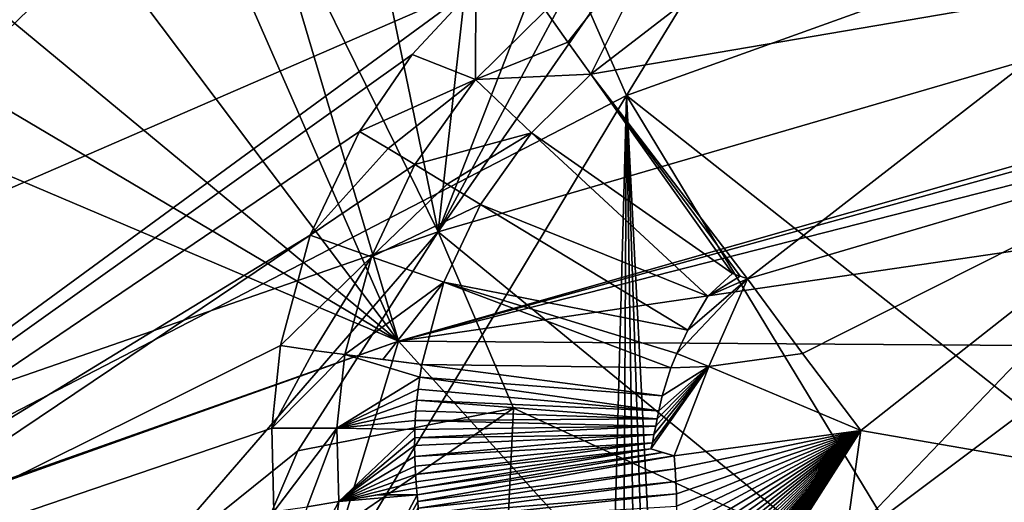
# Model space of a CAD drawing. Header units: millimetres. Extents: x -147 to 294, y -82 to 275.
# Tile 205 of 256: x 192.4 to 199.57, y 180.31 to 183.82. Entities that reach past the tile are written whole.
import ezdxf

# ---------------------------------------------------------------- set-up
doc = ezdxf.new("R2010")
doc.units = ezdxf.units.MM
doc.header["$LTSCALE"] = 67.506716
for name, color, linetype in [('1864', 7, 'CONTINUOUS'), ('1924', 7, 'CONTINUOUS'), ('1928', 7, 'CONTINUOUS'), ('1932', 7, 'CONTINUOUS'), ('1935', 7, 'CONTINUOUS'), ('1938', 7, 'CONTINUOUS'), ('1939', 7, 'CONTINUOUS'), ('2923', 7, 'CONTINUOUS'), ('2986', 7, 'CONTINUOUS'), ('590', 7, 'CONTINUOUS'), ('752', 7, 'CONTINUOUS'), ('753', 7, 'CONTINUOUS'), ('799', 7, 'CONTINUOUS'), ('813', 7, 'CONTINUOUS'), ('814', 7, 'CONTINUOUS'), ('815', 7, 'CONTINUOUS'), ('816', 7, 'CONTINUOUS'), ('828', 7, 'CONTINUOUS'), ('829', 7, 'CONTINUOUS'), ('835', 7, 'CONTINUOUS'), ('836', 7, 'CONTINUOUS'), ('837', 7, 'CONTINUOUS'), ('838', 7, 'CONTINUOUS'), ('839', 7, 'CONTINUOUS'), ('840', 7, 'CONTINUOUS'), ('842', 7, 'CONTINUOUS'), ('934', 7, 'CONTINUOUS'), ('939', 7, 'CONTINUOUS'), ('940', 7, 'CONTINUOUS'), ('941', 7, 'CONTINUOUS'), ('942', 7, 'CONTINUOUS'), ('943', 7, 'CONTINUOUS')]:
    doc.layers.add(name, color=color, linetype=linetype)

msp = doc.modelspace()

# ---------------------------------------------------------------- linework, layer by layer
at = {"layer": '1864', "linetype": 'CONTINUOUS'}
for points in [[(198.057, 188.9817, -18.187), (198.8476, 188.6073, -18.2357), (195.4468, 182.2737, -20.6211), (198.057, 188.9817, -18.187)], [(196.1493, 188.5791, -18.48), (198.057, 188.9817, -18.187), (195.4468, 182.2737, -20.6211), (196.1493, 188.5791, -18.48)], [(194.2351, 188.1558, -18.7975), (196.1493, 188.5791, -18.48), (195.4468, 182.2737, -20.6211), (194.2351, 188.1558, -18.7975)], [(198.8476, 188.6073, -18.2357), (199.7364, 188.4531, -18.2132), (195.4468, 182.2737, -20.6211), (198.8476, 188.6073, -18.2357)], [(195.4468, 182.2737, -20.6211), (199.7364, 188.4531, -18.2132), (202.553, 184.3487, -19.3488), (195.4468, 182.2737, -20.6211)], [(193.9446, 185.3308, -19.723), (194.2351, 188.1558, -18.7975), (195.4468, 182.2737, -20.6211), (193.9446, 185.3308, -19.723)], [(193.9446, 185.3308, -19.723), (188.2089, 179.7617, -22.301), (192.7365, 184.3448, -20.1753), (193.9446, 185.3308, -19.723)], [(188.2089, 179.7617, -22.301), (193.9446, 185.3308, -19.723), (195.4468, 182.2737, -20.6211), (188.2089, 179.7617, -22.301)], [(192.7365, 184.3448, -20.1753), (188.2089, 179.7617, -22.301), (191.1827, 184.0463, -20.4454), (192.7365, 184.3448, -20.1753)]]:
    msp.add_3dface(points, dxfattribs=at)
at = {"layer": '1924', "linetype": 'CONTINUOUS'}
for points in [[(193.4156, 187.3515, -16.7118), (193.4256, 185.4349, -17.3125), (195.1584, 181.4783, -18.4802), (193.4156, 187.3515, -16.7118)], [(204.6013, 184.1724, -16.8585), (193.4156, 187.3515, -16.7118), (195.1584, 181.4783, -18.4802), (204.6013, 184.1724, -16.8585)], [(185.7879, 185.4633, -18.2328), (185.4626, 178.05, -20.8096), (195.1584, 181.4783, -18.4802), (185.7879, 185.4633, -18.2328)], [(189.9101, 184.591, -17.9762), (185.7879, 185.4633, -18.2328), (195.1584, 181.4783, -18.4802), (189.9101, 184.591, -17.9762)], [(193.4256, 185.4349, -17.3125), (192.7719, 184.6508, -17.6352), (195.1584, 181.4783, -18.4802), (193.4256, 185.4349, -17.3125)], [(192.7719, 184.6508, -17.6352), (191.8416, 184.2271, -17.8745), (195.1584, 181.4783, -18.4802), (192.7719, 184.6508, -17.6352)], [(191.8416, 184.2271, -17.8745), (189.9101, 184.591, -17.9762), (195.1584, 181.4783, -18.4802), (191.8416, 184.2271, -17.8745)], [(195.1584, 181.4783, -18.4802), (185.4626, 178.05, -20.8096), (185.4794, 178.0208, -20.8183), (195.1584, 181.4783, -18.4802)]]:
    msp.add_3dface(points, dxfattribs=at)
at = {"layer": '1928', "linetype": 'CONTINUOUS'}
for points in [[(204.6013, 184.1724, -16.8585), (195.1584, 181.4783, -18.4802), (204.0366, 183.9335, -16.9694), (204.6013, 184.1724, -16.8585)], [(204.0366, 183.9335, -16.9694), (195.1584, 181.4783, -18.4802), (203.5988, 183.6315, -17.0963), (204.0366, 183.9335, -16.9694)], [(203.5988, 183.6315, -17.0963), (195.1584, 181.4783, -18.4802), (202.939, 182.6201, -17.4811), (203.5988, 183.6315, -17.0963)], [(202.939, 182.6201, -17.4811), (195.1584, 181.4783, -18.4802), (202.9196, 181.4251, -17.8984), (202.939, 182.6201, -17.4811)], [(195.1584, 181.4783, -18.4802), (185.4794, 178.0208, -20.8183), (194.4396, 179.1162, -19.4028), (195.1584, 181.4783, -18.4802)], [(197.3091, 179.0973, -19.1515), (195.1584, 181.4783, -18.4802), (194.4396, 179.1162, -19.4028), (197.3091, 179.0973, -19.1515)], [(202.9196, 181.4251, -17.8984), (195.1584, 181.4783, -18.4802), (197.3091, 179.0973, -19.1515), (202.9196, 181.4251, -17.8984)], [(198.1759, 177.9124, -19.5217), (202.9196, 181.4251, -17.8984), (197.3091, 179.0973, -19.1515), (198.1759, 177.9124, -19.5217)], [(204.5697, 179.8512, -18.3598), (202.9196, 181.4251, -17.8984), (198.1759, 177.9124, -19.5217), (204.5697, 179.8512, -18.3598)], [(198.0685, 176.445, -20.0915), (210.7075, 180.709, -17.7779), (198.1759, 177.9124, -19.5217), (198.0685, 176.445, -20.0915)], [(210.7075, 180.709, -17.7779), (204.5697, 179.8512, -18.3598), (198.1759, 177.9124, -19.5217), (210.7075, 180.709, -17.7779)]]:
    msp.add_3dface(points, dxfattribs=at)
at = {"layer": '1932', "linetype": 'CONTINUOUS'}
msp.add_3dface([(198.918, 177.1123, -22.2375), (206.2748, 179.8496, -20.7155), (210.5774, 181.0544, -20.0983), (198.918, 177.1123, -22.2375)], dxfattribs=at)
at = {"layer": '1935', "linetype": 'CONTINUOUS'}
msp.add_3dface([(198.918, 177.1123, -22.2375), (210.5774, 181.0544, -20.0983), (208.1043, 178.8444, -20.9907), (198.918, 177.1123, -22.2375)], dxfattribs=at)
at = {"layer": '1938', "linetype": 'CONTINUOUS'}
msp.add_3dface([(195.9597, 180.2281, -20.9993), (195.9944, 180.9903, -21.0312), (198.3126, 179.9205, -21.2235), (195.9597, 180.2281, -20.9993)], dxfattribs=at)
at = {"layer": '1939', "linetype": 'CONTINUOUS'}
for points in [[(195.4468, 182.2737, -20.6211), (202.553, 184.3487, -19.3488), (198.3126, 179.9205, -21.2235), (195.4468, 182.2737, -20.6211)], [(198.3126, 179.9205, -21.2235), (202.553, 184.3487, -19.3488), (201.9938, 182.6785, -19.9602), (198.3126, 179.9205, -21.2235)], [(201.9647, 178.6865, -21.4083), (198.3126, 179.9205, -21.2235), (201.9938, 182.6785, -19.9602), (201.9647, 178.6865, -21.4083)], [(188.2089, 179.7617, -22.301), (195.4468, 182.2737, -20.6211), (193.2481, 179.7318, -21.7547), (188.2089, 179.7617, -22.301)], [(193.2481, 179.7318, -21.7547), (195.4468, 182.2737, -20.6211), (194.4256, 180.6797, -21.2903), (193.2481, 179.7318, -21.7547)], [(195.4468, 182.2737, -20.6211), (195.9944, 180.9903, -21.0312), (194.4256, 180.6797, -21.2903), (195.4468, 182.2737, -20.6211)], [(195.9944, 180.9903, -21.0312), (195.4468, 182.2737, -20.6211), (198.3126, 179.9205, -21.2235), (195.9944, 180.9903, -21.0312)]]:
    msp.add_3dface(points, dxfattribs=at)
at = {"layer": '2923', "linetype": 'CONTINUOUS'}
msp.add_3dface([(210.7075, 180.709, -17.7779), (198.0685, 176.445, -20.0915), (210.506, 180.3004, -17.9264), (210.7075, 180.709, -17.7779)], dxfattribs=at)
at = {"layer": '2986', "linetype": 'CONTINUOUS'}
for points in [[(195.9944, 180.9903, -21.0312), (195.9597, 180.2281, -20.9993), (193.9595, 179.5939, -21.516), (195.9944, 180.9903, -21.0312)], [(194.4256, 180.6797, -21.2903), (195.9944, 180.9903, -21.0312), (193.9595, 179.5939, -21.516), (194.4256, 180.6797, -21.2903)], [(193.2481, 179.7318, -21.7547), (194.4256, 180.6797, -21.2903), (193.9595, 179.5939, -21.516), (193.2481, 179.7318, -21.7547)]]:
    msp.add_3dface(points, dxfattribs=at)
at = {"layer": '590', "linetype": 'CONTINUOUS'}
for points in [[(194.2993, 181.4469, -38.503), (190.5693, 179.595, -37.6811), (194.2355, 180.8462, -38.5602), (194.2993, 181.4469, -38.503)], [(194.2355, 180.8462, -38.5602), (190.5693, 179.595, -37.6811), (194.2513, 180.2393, -38.6391), (194.2355, 180.8462, -38.5602)]]:
    msp.add_3dface(points, dxfattribs=at)
at = {"layer": '752', "linetype": 'CONTINUOUS'}
for points in [[(196.8163, 183.2676, -41.8664), (209.2563, 187.7367, -44.2006), (215.4096, 168.5791, -48.0623), (196.8163, 183.2676, -41.8664)], [(183.6653, 176.4525, -38.9199), (196.8163, 183.2676, -41.8664), (189.0669, 170.3994, -40.8097), (183.6653, 176.4525, -38.9199)], [(196.8163, 183.2676, -41.8664), (196.3345, 165.2058, -42.5369), (189.0669, 170.3994, -40.8097), (196.8163, 183.2676, -41.8664)], [(196.714, 164.9965, -42.6141), (196.3345, 165.2058, -42.5369), (196.8163, 183.2676, -41.8664), (196.714, 164.9965, -42.6141)], [(197.0964, 164.79, -42.691), (196.714, 164.9965, -42.6141), (196.8163, 183.2676, -41.8664), (197.0964, 164.79, -42.691)], [(197.4363, 164.606, -42.7577), (197.0964, 164.79, -42.691), (196.8163, 183.2676, -41.8664), (197.4363, 164.606, -42.7577)], [(197.7713, 164.4202, -42.8212), (197.4363, 164.606, -42.7577), (196.8163, 183.2676, -41.8664), (197.7713, 164.4202, -42.8212)], [(197.7713, 164.4202, -42.8212), (196.8163, 183.2676, -41.8664), (206.7418, 166.8976, -45.7834), (197.7713, 164.4202, -42.8212)], [(206.7418, 166.8976, -45.7834), (196.8163, 183.2676, -41.8664), (215.4096, 168.5791, -48.0623), (206.7418, 166.8976, -45.7834)]]:
    msp.add_3dface(points, dxfattribs=at)
at = {"layer": '753', "linetype": 'CONTINUOUS'}
for points in [[(205.8603, 198.0519, -41.5524), (196.8163, 183.2676, -41.8664), (192.022, 194.1991, -38.7813), (205.8603, 198.0519, -41.5524)], [(209.2563, 187.7367, -44.2006), (196.8163, 183.2676, -41.8664), (205.8603, 198.0519, -41.5524), (209.2563, 187.7367, -44.2006)], [(196.8163, 183.2676, -41.8664), (183.6653, 176.4525, -38.9199), (192.022, 194.1991, -38.7813), (196.8163, 183.2676, -41.8664)]]:
    msp.add_3dface(points, dxfattribs=at)
at = {"layer": '799', "linetype": 'CONTINUOUS'}
for points in [[(198.5225, 180.8282, -40.5517), (213.3451, 178.2561, -44.4539), (201.255, 182.9809, -40.971), (198.5225, 180.8282, -40.5517)], [(198.0802, 177.6533, -40.79), (213.3451, 178.2561, -44.4539), (198.5225, 180.8282, -40.5517), (198.0802, 177.6533, -40.79)]]:
    msp.add_3dface(points, dxfattribs=at)
at = {"layer": '813', "linetype": 'CONTINUOUS'}
for points in [[(197.6966, 181.9323, -40.0369), (201.255, 182.9809, -40.971), (200.4775, 184.092, -40.4618), (197.6966, 181.9323, -40.0369)], [(201.255, 182.9809, -40.971), (197.6966, 181.9323, -40.0369), (198.0974, 181.388, -40.3303), (201.255, 182.9809, -40.971)], [(198.5225, 180.8282, -40.5517), (201.255, 182.9809, -40.971), (198.0974, 181.388, -40.3303), (198.5225, 180.8282, -40.5517)]]:
    msp.add_3dface(points, dxfattribs=at)
at = {"layer": '814', "linetype": 'CONTINUOUS'}
for points in [[(196.5564, 183.4216, -39.0966), (200.4775, 184.092, -40.4618), (199.5482, 185.7284, -39.5477), (196.5564, 183.4216, -39.0966)], [(197.6966, 181.9323, -40.0369), (200.4775, 184.092, -40.4618), (196.5564, 183.4216, -39.0966), (197.6966, 181.9323, -40.0369)], [(197.6431, 181.9525, -40.0083), (197.6966, 181.9323, -40.0369), (196.5564, 183.4216, -39.0966), (197.6431, 181.9525, -40.0083)], [(197.5896, 181.9725, -39.9797), (197.6431, 181.9525, -40.0083), (196.5564, 183.4216, -39.0966), (197.5896, 181.9725, -39.9797)]]:
    msp.add_3dface(points, dxfattribs=at)
at = {"layer": '815', "linetype": 'CONTINUOUS'}
for points in [[(197.6431, 181.9525, -40.0083), (197.5896, 181.9725, -39.9797), (197.4087, 181.8074, -39.9518), (197.6431, 181.9525, -40.0083)], [(197.183, 181.3897, -39.9531), (197.6966, 181.9323, -40.0369), (197.2636, 181.558, -39.9522), (197.183, 181.3897, -39.9531)], [(197.6966, 181.9323, -40.0369), (197.183, 181.3897, -39.9531), (197.4152, 181.2949, -40.0793), (197.6966, 181.9323, -40.0369)], [(197.2636, 181.558, -39.9522), (197.6966, 181.9323, -40.0369), (197.4087, 181.8074, -39.9518), (197.2636, 181.558, -39.9522)], [(197.6966, 181.9323, -40.0369), (197.6431, 181.9525, -40.0083), (197.4087, 181.8074, -39.9518), (197.6966, 181.9323, -40.0369)], [(197.183, 181.3897, -39.9531), (197.1401, 181.2837, -39.9544), (197.4152, 181.2949, -40.0793), (197.183, 181.3897, -39.9531)], [(197.0066, 180.7385, -39.9708), (196.9946, 180.6939, -39.9704), (197.4152, 181.2949, -40.0793), (197.0066, 180.7385, -39.9708)], [(197.4152, 181.2949, -40.0793), (196.9946, 180.6939, -39.9704), (197.1647, 180.644, -40.0607), (197.4152, 181.2949, -40.0793)], [(197.0165, 180.7995, -39.9701), (197.0066, 180.7385, -39.9708), (197.4152, 181.2949, -40.0793), (197.0165, 180.7995, -39.9701)], [(197.0303, 180.86, -39.9689), (197.0165, 180.7995, -39.9701), (197.4152, 181.2949, -40.0793), (197.0303, 180.86, -39.9689)], [(197.0403, 180.9134, -39.9669), (197.0303, 180.86, -39.9689), (197.4152, 181.2949, -40.0793), (197.0403, 180.9134, -39.9669)], [(197.0519, 180.9715, -39.9647), (197.0403, 180.9134, -39.9669), (197.4152, 181.2949, -40.0793), (197.0519, 180.9715, -39.9647)], [(197.0762, 181.0802, -39.96), (197.0519, 180.9715, -39.9647), (197.4152, 181.2949, -40.0793), (197.0762, 181.0802, -39.96)], [(197.1401, 181.2837, -39.9544), (197.0762, 181.0802, -39.96), (197.4152, 181.2949, -40.0793), (197.1401, 181.2837, -39.9544)], [(197.1647, 180.644, -40.0607), (196.9946, 180.6939, -39.9704), (197.0795, 180.6693, -40.0154), (197.1647, 180.644, -40.0607)]]:
    msp.add_3dface(points, dxfattribs=at)
at = {"layer": '816', "linetype": 'CONTINUOUS'}
for points in [[(197.0795, 180.6693, -40.0154), (196.9946, 180.6939, -39.9704), (195.29, 180.409, -39.1461), (197.0795, 180.6693, -40.0154)], [(195.2943, 180.3598, -39.1533), (197.0795, 180.6693, -40.0154), (195.29, 180.409, -39.1461), (195.2943, 180.3598, -39.1533)], [(197.1647, 180.644, -40.0607), (197.0795, 180.6693, -40.0154), (195.2943, 180.3598, -39.1533), (197.1647, 180.644, -40.0607)], [(195.2978, 180.3108, -39.1602), (197.1647, 180.644, -40.0607), (195.2943, 180.3598, -39.1533), (195.2978, 180.3108, -39.1602)], [(197.1647, 180.644, -40.0607), (195.2978, 180.3108, -39.1602), (197.1715, 180.5498, -40.0741), (197.1647, 180.644, -40.0607)], [(195.2978, 180.3108, -39.1602), (195.3006, 180.262, -39.1668), (197.1715, 180.5498, -40.0741), (195.2978, 180.3108, -39.1602)], [(197.1715, 180.5498, -40.0741), (195.3006, 180.262, -39.1668), (197.1765, 180.4573, -40.0867), (197.1715, 180.5498, -40.0741)], [(195.3006, 180.262, -39.1668), (195.3027, 180.2133, -39.1733), (197.1765, 180.4573, -40.0867), (195.3006, 180.262, -39.1668)], [(197.1765, 180.4573, -40.0867), (195.3027, 180.2133, -39.1733), (197.1798, 180.3665, -40.0986), (197.1765, 180.4573, -40.0867)], [(195.3027, 180.2133, -39.1733), (195.3041, 180.1649, -39.1794), (197.1798, 180.3665, -40.0986), (195.3027, 180.2133, -39.1733)], [(197.1798, 180.3665, -40.0986), (195.3041, 180.1649, -39.1794), (197.1815, 180.2775, -40.1097), (197.1798, 180.3665, -40.0986)]]:
    msp.add_3dface(points, dxfattribs=at)
at = {"layer": '828', "linetype": 'CONTINUOUS'}
for points in [[(198.0802, 177.6533, -40.79), (198.5225, 180.8282, -40.5517), (196.8138, 178.151, -40.2457), (198.0802, 177.6533, -40.79)], [(198.5225, 180.8282, -40.5517), (196.8443, 178.239, -40.2449), (196.8138, 178.151, -40.2457), (198.5225, 180.8282, -40.5517)], [(198.5225, 180.8282, -40.5517), (196.8706, 178.3183, -40.2438), (196.8443, 178.239, -40.2449), (198.5225, 180.8282, -40.5517)], [(198.5225, 180.8282, -40.5517), (196.9039, 178.424, -40.2418), (196.8706, 178.3183, -40.2438), (198.5225, 180.8282, -40.5517)], [(198.5225, 180.8282, -40.5517), (196.9239, 178.4901, -40.2403), (196.9039, 178.424, -40.2418), (198.5225, 180.8282, -40.5517)], [(198.5225, 180.8282, -40.5517), (196.945, 178.5628, -40.2384), (196.9239, 178.4901, -40.2403), (198.5225, 180.8282, -40.5517)], [(198.5225, 180.8282, -40.5517), (196.968, 178.6456, -40.2359), (196.945, 178.5628, -40.2384), (198.5225, 180.8282, -40.5517)], [(198.5225, 180.8282, -40.5517), (196.9795, 178.6888, -40.2344), (196.968, 178.6456, -40.2359), (198.5225, 180.8282, -40.5517)], [(198.5225, 180.8282, -40.5517), (196.991, 178.7334, -40.2328), (196.9795, 178.6888, -40.2344), (198.5225, 180.8282, -40.5517)], [(198.5225, 180.8282, -40.5517), (197.0026, 178.7793, -40.231), (196.991, 178.7334, -40.2328), (198.5225, 180.8282, -40.5517)], [(198.5225, 180.8282, -40.5517), (197.0141, 178.8266, -40.2291), (197.0026, 178.7793, -40.231), (198.5225, 180.8282, -40.5517)], [(198.5225, 180.8282, -40.5517), (197.0255, 178.875, -40.2269), (197.0141, 178.8266, -40.2291), (198.5225, 180.8282, -40.5517)], [(198.5225, 180.8282, -40.5517), (197.0367, 178.9248, -40.2246), (197.0255, 178.875, -40.2269), (198.5225, 180.8282, -40.5517)], [(198.5225, 180.8282, -40.5517), (197.0479, 178.976, -40.2221), (197.0367, 178.9248, -40.2246), (198.5225, 180.8282, -40.5517)], [(198.5225, 180.8282, -40.5517), (197.059, 179.0289, -40.2194), (197.0479, 178.976, -40.2221), (198.5225, 180.8282, -40.5517)], [(198.5225, 180.8282, -40.5517), (197.07, 179.0834, -40.2164), (197.059, 179.0289, -40.2194), (198.5225, 180.8282, -40.5517)], [(198.5225, 180.8282, -40.5517), (197.0807, 179.1394, -40.2132), (197.07, 179.0834, -40.2164), (198.5225, 180.8282, -40.5517)], [(198.5225, 180.8282, -40.5517), (197.0912, 179.1968, -40.2097), (197.0807, 179.1394, -40.2132), (198.5225, 180.8282, -40.5517)], [(198.5225, 180.8282, -40.5517), (197.1013, 179.2559, -40.2059), (197.0912, 179.1968, -40.2097), (198.5225, 180.8282, -40.5517)], [(198.5225, 180.8282, -40.5517), (197.1112, 179.3166, -40.2019), (197.1013, 179.2559, -40.2059), (198.5225, 180.8282, -40.5517)], [(198.5225, 180.8282, -40.5517), (197.1206, 179.379, -40.1975), (197.1112, 179.3166, -40.2019), (198.5225, 180.8282, -40.5517)], [(198.5225, 180.8282, -40.5517), (197.1296, 179.4426, -40.1927), (197.1206, 179.379, -40.1975), (198.5225, 180.8282, -40.5517)], [(198.5225, 180.8282, -40.5517), (197.138, 179.5076, -40.1877), (197.1296, 179.4426, -40.1927), (198.5225, 180.8282, -40.5517)], [(198.5225, 180.8282, -40.5517), (197.1459, 179.5742, -40.1823), (197.138, 179.5076, -40.1877), (198.5225, 180.8282, -40.5517)], [(198.5225, 180.8282, -40.5517), (197.1532, 179.6431, -40.1764), (197.1459, 179.5742, -40.1823), (198.5225, 180.8282, -40.5517)], [(198.5225, 180.8282, -40.5517), (197.1599, 179.7145, -40.1701), (197.1532, 179.6431, -40.1764), (198.5225, 180.8282, -40.5517)], [(198.5225, 180.8282, -40.5517), (197.166, 179.7884, -40.1632), (197.1599, 179.7145, -40.1701), (198.5225, 180.8282, -40.5517)], [(198.5225, 180.8282, -40.5517), (197.1647, 180.644, -40.0607), (197.1715, 180.5498, -40.0741), (198.5225, 180.8282, -40.5517)], [(198.5225, 180.8282, -40.5517), (197.1711, 179.8645, -40.1557), (197.166, 179.7884, -40.1632), (198.5225, 180.8282, -40.5517)], [(198.5225, 180.8282, -40.5517), (197.1754, 179.9426, -40.1478), (197.1711, 179.8645, -40.1557), (198.5225, 180.8282, -40.5517)], [(198.5225, 180.8282, -40.5517), (197.1715, 180.5498, -40.0741), (197.1765, 180.4573, -40.0867), (198.5225, 180.8282, -40.5517)], [(198.5225, 180.8282, -40.5517), (197.1787, 180.023, -40.1392), (197.1754, 179.9426, -40.1478), (198.5225, 180.8282, -40.5517)], [(198.5225, 180.8282, -40.5517), (197.1765, 180.4573, -40.0867), (197.1798, 180.3665, -40.0986), (198.5225, 180.8282, -40.5517)], [(198.5225, 180.8282, -40.5517), (197.1809, 180.1056, -40.13), (197.1787, 180.023, -40.1392), (198.5225, 180.8282, -40.5517)], [(198.5225, 180.8282, -40.5517), (197.1798, 180.3665, -40.0986), (197.1815, 180.2775, -40.1097), (198.5225, 180.8282, -40.5517)], [(198.5225, 180.8282, -40.5517), (197.1818, 180.1905, -40.1202), (197.1809, 180.1056, -40.13), (198.5225, 180.8282, -40.5517)], [(198.5225, 180.8282, -40.5517), (197.1815, 180.2775, -40.1097), (197.1818, 180.1905, -40.1202), (198.5225, 180.8282, -40.5517)]]:
    msp.add_3dface(points, dxfattribs=at)
at = {"layer": '829', "linetype": 'CONTINUOUS'}
for points in [[(198.0974, 181.388, -40.3303), (197.6966, 181.9323, -40.0369), (197.4152, 181.2949, -40.0793), (198.0974, 181.388, -40.3303)], [(198.5225, 180.8282, -40.5517), (198.0974, 181.388, -40.3303), (197.4152, 181.2949, -40.0793), (198.5225, 180.8282, -40.5517)], [(198.5225, 180.8282, -40.5517), (197.4152, 181.2949, -40.0793), (197.1647, 180.644, -40.0607), (198.5225, 180.8282, -40.5517)]]:
    msp.add_3dface(points, dxfattribs=at)
at = {"layer": '835', "linetype": 'CONTINUOUS'}
for points in [[(194.4948, 180.2734, -38.7217), (194.1037, 179.1304, -38.7277), (194.7233, 180.3113, -38.8384), (194.4948, 180.2734, -38.7217)], [(194.7233, 180.3113, -38.8384), (194.1037, 179.1304, -38.7277), (194.5419, 178.9512, -38.9458), (194.7233, 180.3113, -38.8384)]]:
    msp.add_3dface(points, dxfattribs=at)
at = {"layer": '836', "linetype": 'CONTINUOUS'}
for points in [[(194.2993, 181.4469, -38.503), (194.2355, 180.8462, -38.5602), (194.5414, 181.4113, -38.5936), (194.2993, 181.4469, -38.503)], [(194.5414, 181.4113, -38.5936), (194.2355, 180.8462, -38.5602), (194.7686, 181.381, -38.7186), (194.5414, 181.4113, -38.5936)], [(194.7686, 181.381, -38.7186), (194.2355, 180.8462, -38.5602), (194.7103, 180.8459, -38.7692), (194.7686, 181.381, -38.7186)], [(194.2355, 180.8462, -38.5602), (194.2513, 180.2393, -38.6391), (194.7103, 180.8459, -38.7692), (194.2355, 180.8462, -38.5602)], [(194.2513, 180.2393, -38.6391), (194.4948, 180.2734, -38.7217), (194.7103, 180.8459, -38.7692), (194.2513, 180.2393, -38.6391)], [(194.4948, 180.2734, -38.7217), (194.7233, 180.3113, -38.8384), (194.7103, 180.8459, -38.7692), (194.4948, 180.2734, -38.7217)]]:
    msp.add_3dface(points, dxfattribs=at)
at = {"layer": '837', "linetype": 'CONTINUOUS'}
for points in [[(194.8732, 183.0053, -38.4574), (194.5163, 182.2499, -38.4599), (195.0818, 182.8812, -38.5506), (194.8732, 183.0053, -38.4574)], [(194.5163, 182.2499, -38.4599), (195.2763, 182.7646, -38.6777), (195.0818, 182.8812, -38.5506), (194.5163, 182.2499, -38.4599)], [(194.9606, 182.0939, -38.6801), (195.2763, 182.7646, -38.6777), (194.5163, 182.2499, -38.4599), (194.9606, 182.0939, -38.6801)], [(194.2993, 181.4469, -38.503), (194.9606, 182.0939, -38.6801), (194.5163, 182.2499, -38.4599), (194.2993, 181.4469, -38.503)], [(194.2993, 181.4469, -38.503), (194.5414, 181.4113, -38.5936), (194.9606, 182.0939, -38.6801), (194.2993, 181.4469, -38.503)], [(194.5414, 181.4113, -38.5936), (194.7686, 181.381, -38.7186), (194.9606, 182.0939, -38.6801), (194.5414, 181.4113, -38.5936)]]:
    msp.add_3dface(points, dxfattribs=at)
at = {"layer": '838', "linetype": 'CONTINUOUS'}
for points in [[(195.2763, 182.7646, -38.6777), (194.9606, 182.0939, -38.6801), (195.5121, 182.6213, -38.8506), (195.2763, 182.7646, -38.6777)], [(195.5121, 182.6213, -38.8506), (194.9606, 182.0939, -38.6801), (195.7547, 182.4745, -39.0104), (195.5121, 182.6213, -38.8506)], [(195.7547, 182.4745, -39.0104), (194.9606, 182.0939, -38.6801), (195.4882, 181.9077, -39.0126), (195.7547, 182.4745, -39.0104)], [(194.9606, 182.0939, -38.6801), (194.7686, 181.381, -38.7186), (195.4882, 181.9077, -39.0126), (194.9606, 182.0939, -38.6801)], [(195.4882, 181.9077, -39.0126), (194.7686, 181.381, -38.7186), (195.0444, 181.3466, -38.8883), (195.4882, 181.9077, -39.0126)], [(195.3274, 181.3096, -39.0449), (195.4882, 181.9077, -39.0126), (195.0444, 181.3466, -38.8883), (195.3274, 181.3096, -39.0449)]]:
    msp.add_3dface(points, dxfattribs=at)
at = {"layer": '839', "linetype": 'CONTINUOUS'}
for points in [[(196.2279, 183.8854, -38.7808), (195.7174, 183.3839, -38.7131), (196.3896, 183.6561, -38.9454), (196.2279, 183.8854, -38.7808)], [(195.7174, 183.3839, -38.7131), (196.5564, 183.4216, -39.0966), (196.3896, 183.6561, -38.9454), (195.7174, 183.3839, -38.7131)], [(196.5564, 183.4216, -39.0966), (195.7174, 183.3839, -38.7131), (196.1253, 182.9966, -39.0399), (196.5564, 183.4216, -39.0966)], [(195.7174, 183.3839, -38.7131), (195.2763, 182.7646, -38.6777), (196.1253, 182.9966, -39.0399), (195.7174, 183.3839, -38.7131)], [(195.2763, 182.7646, -38.6777), (195.5121, 182.6213, -38.8506), (196.1253, 182.9966, -39.0399), (195.2763, 182.7646, -38.6777)], [(195.5121, 182.6213, -38.8506), (195.7547, 182.4745, -39.0104), (196.1253, 182.9966, -39.0399), (195.5121, 182.6213, -38.8506)]]:
    msp.add_3dface(points, dxfattribs=at)
at = {"layer": '840', "linetype": 'CONTINUOUS'}
for points in [[(195.2577, 183.5652, -38.4858), (195.7174, 183.3839, -38.7131), (195.7197, 184.0648, -38.5414), (195.2577, 183.5652, -38.4858)], [(195.7174, 183.3839, -38.7131), (196.2279, 183.8854, -38.7808), (195.7197, 184.0648, -38.5414), (195.7174, 183.3839, -38.7131)], [(194.8732, 183.0053, -38.4574), (195.7174, 183.3839, -38.7131), (195.2577, 183.5652, -38.4858), (194.8732, 183.0053, -38.4574)], [(194.8732, 183.0053, -38.4574), (195.0818, 182.8812, -38.5506), (195.7174, 183.3839, -38.7131), (194.8732, 183.0053, -38.4574)], [(195.0818, 182.8812, -38.5506), (195.2763, 182.7646, -38.6777), (195.7174, 183.3839, -38.7131), (195.0818, 182.8812, -38.5506)]]:
    msp.add_3dface(points, dxfattribs=at)
at = {"layer": '842', "linetype": 'CONTINUOUS'}
for points in [[(195.7197, 184.0648, -38.5414), (190.6791, 184.9679, -37.0082), (185.4843, 179.6181, -36.1836), (195.7197, 184.0648, -38.5414)], [(186.9017, 177.6033, -36.834), (195.7197, 184.0648, -38.5414), (185.4843, 179.6181, -36.1836), (186.9017, 177.6033, -36.834)], [(186.9017, 177.6033, -36.834), (195.2577, 183.5652, -38.4858), (195.7197, 184.0648, -38.5414), (186.9017, 177.6033, -36.834)], [(186.9017, 177.6033, -36.834), (194.8732, 183.0053, -38.4574), (195.2577, 183.5652, -38.4858), (186.9017, 177.6033, -36.834)], [(186.9017, 177.6033, -36.834), (194.5163, 182.2499, -38.4599), (194.8732, 183.0053, -38.4574), (186.9017, 177.6033, -36.834)], [(186.9017, 177.6033, -36.834), (190.5693, 179.595, -37.6811), (194.5163, 182.2499, -38.4599), (186.9017, 177.6033, -36.834)], [(190.5693, 179.595, -37.6811), (194.2993, 181.4469, -38.503), (194.5163, 182.2499, -38.4599), (190.5693, 179.595, -37.6811)]]:
    msp.add_3dface(points, dxfattribs=at)
at = {"layer": '934', "linetype": 'CONTINUOUS'}
for points in [[(196.5564, 183.4216, -39.0966), (199.5482, 185.7284, -39.5477), (197.1641, 184.6391, -38.9233), (196.5564, 183.4216, -39.0966)], [(196.2279, 183.8854, -38.7808), (196.3896, 183.6561, -38.9454), (197.1641, 184.6391, -38.9233), (196.2279, 183.8854, -38.7808)], [(196.3896, 183.6561, -38.9454), (196.5564, 183.4216, -39.0966), (197.1641, 184.6391, -38.9233), (196.3896, 183.6561, -38.9454)]]:
    msp.add_3dface(points, dxfattribs=at)
at = {"layer": '939', "linetype": 'CONTINUOUS'}
for points in [[(197.5896, 181.9725, -39.9797), (196.5564, 183.4216, -39.0966), (196.1253, 182.9966, -39.0399), (197.5896, 181.9725, -39.9797)], [(195.7547, 182.4745, -39.0104), (197.4087, 181.8074, -39.9518), (196.1253, 182.9966, -39.0399), (195.7547, 182.4745, -39.0104)], [(197.4087, 181.8074, -39.9518), (197.5896, 181.9725, -39.9797), (196.1253, 182.9966, -39.0399), (197.4087, 181.8074, -39.9518)], [(197.2636, 181.558, -39.9522), (197.4087, 181.8074, -39.9518), (195.7547, 182.4745, -39.0104), (197.2636, 181.558, -39.9522)]]:
    msp.add_3dface(points, dxfattribs=at)
at = {"layer": '940', "linetype": 'CONTINUOUS'}
for points in [[(197.2636, 181.558, -39.9522), (195.7547, 182.4745, -39.0104), (195.4882, 181.9077, -39.0126), (197.2636, 181.558, -39.9522)], [(197.1401, 181.2837, -39.9544), (195.4882, 181.9077, -39.0126), (195.3274, 181.3096, -39.0449), (197.1401, 181.2837, -39.9544)], [(197.1401, 181.2837, -39.9544), (197.183, 181.3897, -39.9531), (195.4882, 181.9077, -39.0126), (197.1401, 181.2837, -39.9544)], [(197.183, 181.3897, -39.9531), (197.2636, 181.558, -39.9522), (195.4882, 181.9077, -39.0126), (197.183, 181.3897, -39.9531)], [(197.0762, 181.0802, -39.96), (197.1401, 181.2837, -39.9544), (195.3274, 181.3096, -39.0449), (197.0762, 181.0802, -39.96)]]:
    msp.add_3dface(points, dxfattribs=at)
at = {"layer": '941', "linetype": 'CONTINUOUS'}
for points in [[(197.0762, 181.0802, -39.96), (195.3274, 181.3096, -39.0449), (195.3124, 181.2169, -39.0524), (197.0762, 181.0802, -39.96)], [(195.3007, 181.1298, -39.0601), (197.0519, 180.9715, -39.9647), (195.3124, 181.2169, -39.0524), (195.3007, 181.1298, -39.0601)], [(197.0519, 180.9715, -39.9647), (197.0762, 181.0802, -39.96), (195.3124, 181.2169, -39.0524), (197.0519, 180.9715, -39.9647)], [(195.2917, 181.0482, -39.0678), (197.0519, 180.9715, -39.9647), (195.3007, 181.1298, -39.0601), (195.2917, 181.0482, -39.0678)], [(195.2852, 180.9721, -39.0754), (197.0403, 180.9134, -39.9669), (195.2917, 181.0482, -39.0678), (195.2852, 180.9721, -39.0754)], [(197.0403, 180.9134, -39.9669), (197.0519, 180.9715, -39.9647), (195.2917, 181.0482, -39.0678), (197.0403, 180.9134, -39.9669)], [(195.2806, 180.9013, -39.083), (197.0403, 180.9134, -39.9669), (195.2852, 180.9721, -39.0754), (195.2806, 180.9013, -39.083)], [(195.2777, 180.8358, -39.0903), (197.0303, 180.86, -39.9689), (195.2806, 180.9013, -39.083), (195.2777, 180.8358, -39.0903)], [(197.0303, 180.86, -39.9689), (197.0403, 180.9134, -39.9669), (195.2806, 180.9013, -39.083), (197.0303, 180.86, -39.9689)], [(197.0165, 180.7995, -39.9701), (197.0303, 180.86, -39.9689), (195.2762, 180.7753, -39.0973), (197.0165, 180.7995, -39.9701)], [(195.2762, 180.7753, -39.0973), (197.0303, 180.86, -39.9689), (195.2777, 180.8358, -39.0903), (195.2762, 180.7753, -39.0973)], [(195.2765, 180.6395, -39.1142), (197.0165, 180.7995, -39.9701), (195.2757, 180.7196, -39.1041), (195.2765, 180.6395, -39.1142)], [(195.2757, 180.7196, -39.1041), (197.0165, 180.7995, -39.9701), (195.2762, 180.7753, -39.0973), (195.2757, 180.7196, -39.1041)], [(197.0066, 180.7385, -39.9708), (197.0165, 180.7995, -39.9701), (195.2765, 180.6395, -39.1142), (197.0066, 180.7385, -39.9708)], [(195.2788, 180.5698, -39.1233), (197.0066, 180.7385, -39.9708), (195.2765, 180.6395, -39.1142), (195.2788, 180.5698, -39.1233)], [(195.2824, 180.5087, -39.1317), (197.0066, 180.7385, -39.9708), (195.2788, 180.5698, -39.1233), (195.2824, 180.5087, -39.1317)], [(196.9946, 180.6939, -39.9704), (197.0066, 180.7385, -39.9708), (195.2824, 180.5087, -39.1317), (196.9946, 180.6939, -39.9704)], [(195.2864, 180.4555, -39.1393), (196.9946, 180.6939, -39.9704), (195.2824, 180.5087, -39.1317), (195.2864, 180.4555, -39.1393)], [(195.29, 180.409, -39.1461), (196.9946, 180.6939, -39.9704), (195.2864, 180.4555, -39.1393), (195.29, 180.409, -39.1461)]]:
    msp.add_3dface(points, dxfattribs=at)
at = {"layer": '942', "linetype": 'CONTINUOUS'}
for points in [[(194.7686, 181.381, -38.7186), (194.7103, 180.8459, -38.7692), (195.3124, 181.2169, -39.0524), (194.7686, 181.381, -38.7186)], [(194.7686, 181.381, -38.7186), (195.3274, 181.3096, -39.0449), (195.0444, 181.3466, -38.8883), (194.7686, 181.381, -38.7186)], [(195.3274, 181.3096, -39.0449), (194.7686, 181.381, -38.7186), (195.3124, 181.2169, -39.0524), (195.3274, 181.3096, -39.0449)], [(194.7103, 180.8459, -38.7692), (195.3007, 181.1298, -39.0601), (195.3124, 181.2169, -39.0524), (194.7103, 180.8459, -38.7692)], [(194.7103, 180.8459, -38.7692), (195.2917, 181.0482, -39.0678), (195.3007, 181.1298, -39.0601), (194.7103, 180.8459, -38.7692)], [(194.7103, 180.8459, -38.7692), (195.2852, 180.9721, -39.0754), (195.2917, 181.0482, -39.0678), (194.7103, 180.8459, -38.7692)], [(194.7103, 180.8459, -38.7692), (195.2806, 180.9013, -39.083), (195.2852, 180.9721, -39.0754), (194.7103, 180.8459, -38.7692)], [(194.7103, 180.8459, -38.7692), (195.2777, 180.8358, -39.0903), (195.2806, 180.9013, -39.083), (194.7103, 180.8459, -38.7692)], [(194.7103, 180.8459, -38.7692), (194.7233, 180.3113, -38.8384), (195.2777, 180.8358, -39.0903), (194.7103, 180.8459, -38.7692)], [(194.7233, 180.3113, -38.8384), (195.2762, 180.7753, -39.0973), (195.2777, 180.8358, -39.0903), (194.7233, 180.3113, -38.8384)], [(194.7233, 180.3113, -38.8384), (195.2757, 180.7196, -39.1041), (195.2762, 180.7753, -39.0973), (194.7233, 180.3113, -38.8384)], [(194.7233, 180.3113, -38.8384), (195.2765, 180.6395, -39.1142), (195.2757, 180.7196, -39.1041), (194.7233, 180.3113, -38.8384)], [(194.7233, 180.3113, -38.8384), (195.2788, 180.5698, -39.1233), (195.2765, 180.6395, -39.1142), (194.7233, 180.3113, -38.8384)], [(194.7233, 180.3113, -38.8384), (195.2824, 180.5087, -39.1317), (195.2788, 180.5698, -39.1233), (194.7233, 180.3113, -38.8384)], [(194.7233, 180.3113, -38.8384), (195.2864, 180.4555, -39.1393), (195.2824, 180.5087, -39.1317), (194.7233, 180.3113, -38.8384)], [(194.7233, 180.3113, -38.8384), (195.29, 180.409, -39.1461), (195.2864, 180.4555, -39.1393), (194.7233, 180.3113, -38.8384)], [(195.29, 180.409, -39.1461), (194.7233, 180.3113, -38.8384), (195.0035, 180.3603, -38.9992), (195.29, 180.409, -39.1461)]]:
    msp.add_3dface(points, dxfattribs=at)
at = {"layer": '943', "linetype": 'CONTINUOUS'}
for points in [[(195.2943, 180.3598, -39.1533), (195.29, 180.409, -39.1461), (195.0035, 180.3603, -38.9992), (195.2943, 180.3598, -39.1533)], [(195.2978, 180.3108, -39.1602), (195.2943, 180.3598, -39.1533), (194.5419, 178.9512, -38.9458), (195.2978, 180.3108, -39.1602)], [(195.2943, 180.3598, -39.1533), (194.7233, 180.3113, -38.8384), (194.5419, 178.9512, -38.9458), (195.2943, 180.3598, -39.1533)], [(194.7233, 180.3113, -38.8384), (195.2943, 180.3598, -39.1533), (195.0035, 180.3603, -38.9992), (194.7233, 180.3113, -38.8384)], [(195.3006, 180.262, -39.1668), (195.2978, 180.3108, -39.1602), (194.5419, 178.9512, -38.9458), (195.3006, 180.262, -39.1668)]]:
    msp.add_3dface(points, dxfattribs=at)

doc.saveas('drawing.dxf')
